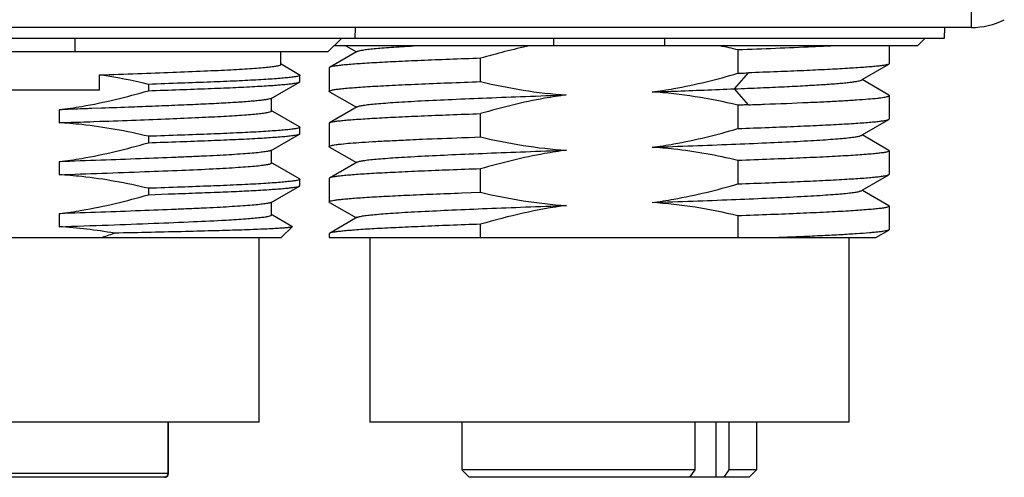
# Model space of a CAD drawing. Header units: millimetres. Extents: x 91 to 529, y 19 to 401.
# Tile 33 of 45: x 474 to 500, y 166 to 179. Entities that reach past the tile are written whole.
import ezdxf

# ---------------------------------------------------------------- set-up
doc = ezdxf.new("R2010")
doc.units = ezdxf.units.MM
doc.header["$LTSCALE"] = 32.67
doc.layers.add('00_COMPONENTS', color=7, linetype='CONTINUOUS')

msp = doc.modelspace()

# ---------------------------------------------------------------- linework, layer by layer
at = {"layer": '00_COMPONENTS', "color": 4}
for p, q in [((499.593, 178.408), (499.593, 179.121)), ((493.167, 176.744), (493.54, 177.177)), ((493.54, 176.31), (493.167, 176.744)), ((477.792, 167.708), (477.792, 166.308)), ((492.664, 166.208), (492.664, 167.708)), ((477.794, 166.308), (469.665, 166.308))]:
    msp.add_line(p, q, dxfattribs=at)
at = {"layer": '00_COMPONENTS', "color": 7}
for p, q in [((499.593, 178.408), (447.937, 178.408)), ((482.865, 178.408), (482.857, 178.108)), ((498.865, 178.408), (498.857, 178.108)), ((498.857, 178.108), (448.673, 178.108)), ((475.265, 178.108), (475.265, 177.749)), ((482.131, 177.749), (482.496, 178.108)), ((488.265, 177.908), (488.265, 178.108)), ((491.265, 178.108), (491.265, 177.908)), ((498.131, 177.908), (498.334, 178.108)), ((482.131, 177.749), (465.398, 177.749)), ((480.854, 177.406), (480.854, 177.749)), ((482.902, 177.745), (482.176, 177.325)), ((498.131, 177.908), (482.293, 177.908)), ((482.62, 177.908), (482.902, 177.745)), ((482.927, 177.76), (482.902, 177.745)), ((493.257, 177.801), (493.257, 177.167)), ((497.365, 177.908), (497.365, 177.429)), ((486.272, 176.939), (486.272, 177.573)), ((481.331, 177.136), (480.857, 177.41)), ((482.165, 177.312), (482.165, 176.678)), ((496.626, 176.995), (497.353, 177.416)), ((475.933, 176.708), (475.933, 177.123)), ((480.589, 176.485), (481.355, 176.928)), ((481.355, 177.122), (481.331, 177.136)), ((481.355, 177.122), (481.365, 177.111)), ((481.355, 176.928), (481.365, 176.938)), ((481.365, 176.938), (481.365, 177.111)), ((496.601, 176.981), (496.626, 176.995)), ((497.353, 176.575), (496.626, 176.995)), ((475.933, 176.708), (471.597, 176.708)), ((477.257, 176.866), (477.257, 176.693)), ((482.176, 176.665), (482.903, 176.245)), ((480.599, 176.143), (480.599, 176.491)), ((497.365, 176.562), (497.365, 175.928)), ((474.837, 176.178), (474.837, 175.825)), ((475.723, 176.209), (475.714, 176.208)), ((475.986, 176.218), (475.723, 176.209)), ((480.631, 176.131), (480.599, 176.149)), ((481.355, 175.712), (480.631, 176.131)), ((482.928, 176.259), (482.176, 175.824)), ((493.257, 176.3), (493.257, 175.667)), ((475.764, 175.857), (475.773, 175.857)), ((475.773, 175.857), (475.936, 175.863)), ((486.272, 175.439), (486.272, 176.072)), ((496.627, 175.495), (497.353, 175.915)), ((481.355, 175.712), (481.365, 175.701)), ((481.365, 175.528), (481.365, 175.701)), ((482.165, 175.811), (482.165, 175.178)), ((477.257, 175.456), (477.257, 175.283)), ((480.589, 175.075), (481.355, 175.518)), ((481.355, 175.518), (481.365, 175.528)), ((485.763, 175.421), (485.946, 175.427)), ((485.946, 175.427), (486.272, 175.439)), ((496.602, 175.48), (496.627, 175.495)), ((497.353, 175.075), (496.627, 175.495)), ((480.599, 174.733), (480.599, 175.081)), ((482.176, 175.165), (482.903, 174.745)), ((497.365, 175.062), (497.365, 174.428)), ((474.837, 174.768), (474.837, 174.415)), ((493.257, 174.801), (493.257, 174.167)), ((480.631, 174.721), (480.599, 174.739)), ((481.355, 174.302), (480.631, 174.721)), ((482.927, 174.759), (482.175, 174.324)), ((486.272, 173.939), (486.272, 174.573)), ((481.355, 174.302), (481.365, 174.291)), ((481.365, 174.118), (481.365, 174.291)), ((482.165, 174.312), (482.165, 173.678)), ((496.626, 173.994), (497.354, 174.415)), ((477.257, 174.046), (477.257, 173.873)), ((480.589, 173.665), (481.355, 174.108)), ((481.355, 174.108), (481.365, 174.118)), ((496.602, 173.98), (496.626, 173.994)), ((496.636, 173.989), (496.626, 173.994)), ((497.353, 173.574), (496.636, 173.989)), ((477.257, 173.873), (477.794, 173.892)), ((485.763, 173.921), (486.272, 173.939)), ((480.599, 173.323), (480.599, 173.671)), ((482.176, 173.665), (482.903, 173.245)), ((497.365, 173.561), (497.365, 172.928)), ((474.837, 173.358), (474.837, 173.005)), ((479.36, 173.185), (479.367, 173.185)), ((479.362, 173.185), (479.369, 173.185)), ((480.626, 173.314), (480.599, 173.329)), ((481.155, 173.008), (480.626, 173.314)), ((482.928, 173.26), (482.177, 172.825)), ((493.257, 173.3), (493.257, 172.708)), ((480.865, 172.708), (481.157, 173.001)), ((486.272, 172.708), (486.272, 173.072)), ((496.996, 172.708), (497.353, 172.915)), ((466.93, 172.708), (480.865, 172.708)), ((480.265, 167.708), (480.265, 172.708)), ((482.165, 172.811), (482.165, 172.708)), ((482.165, 172.708), (496.996, 172.708)), ((483.265, 172.708), (483.265, 167.708)), ((496.265, 172.708), (496.265, 167.708)), ((480.265, 167.708), (467.265, 167.708)), ((477.794, 166.308), (477.794, 167.708)), ((496.265, 167.708), (483.265, 167.708)), ((485.765, 167.708), (485.765, 166.408)), ((492.096, 166.408), (492.096, 167.708)), ((493.015, 167.708), (493.015, 166.408)), ((493.765, 167.708), (493.765, 166.408)), ((492.096, 166.408), (485.765, 166.408)), ((485.965, 166.208), (485.765, 166.408)), ((491.953, 166.208), (492.096, 166.408)), ((493.015, 166.408), (492.872, 166.208)), ((493.765, 166.408), (493.015, 166.408)), ((493.565, 166.208), (493.765, 166.408)), ((477.694, 166.208), (469.765, 166.208)), ((493.565, 166.208), (485.965, 166.208))]:
    msp.add_line(p, q, dxfattribs=at)
msp.add_lwpolyline([(477.702, 166.209), (477.712, 166.21), (477.726, 166.214), (477.739, 166.219), (477.751, 166.226), (477.762, 166.235), (477.772, 166.246), (477.78, 166.257), (477.786, 166.27), (477.79, 166.283), (477.793, 166.296)], dxfattribs=at)
for centre, radius, start, end in [((499.593, 180.408), 2, 270, 296.5651), ((489.434, 161.703), 16.546, 76.6383, 78.3565), ((473.172, 181.711), 9.427, 287.2463, 289.568), ((477.694, 166.308), 0.1, 270, 360)]:
    msp.add_arc(centre, radius, start, end, dxfattribs=at)
for points, knots in [([(482.927, 177.76), (482.934, 177.763), (482.952, 177.77), (483.001, 177.784), (483.088, 177.8), (483.223, 177.818), (483.396, 177.836), (483.609, 177.854), (483.858, 177.872), (484.144, 177.89), (484.346, 177.902), (484.452, 177.908)], [0, 0, 0, 0, 0.015272, 0.036895, 0.099573, 0.188084, 0.302036, 0.440947, 0.604204, 0.790945, 1, 1, 1, 1]), ([(495.846, 177.908), (495.663, 177.899), (494.8, 177.857), (493.937, 177.825), (493.257, 177.801)], [0, 0, 0, 0, 0.212612, 1, 1, 1, 1]), ([(486.272, 177.573), (485.991, 177.563), (485.452, 177.543), (484.685, 177.513), (484.003, 177.482), (483.494, 177.456), (483.138, 177.434), (482.912, 177.419), (482.714, 177.404), (482.547, 177.388), (482.41, 177.373), (482.304, 177.358), (482.235, 177.345), (482.196, 177.334), (482.182, 177.328), (482.176, 177.325)], [0, 0, 0, 0, 0.205739, 0.393733, 0.560794, 0.704145, 0.766161, 0.821381, 0.869585, 0.91057, 0.944183, 0.970302, 0.988873, 0.995349, 1, 1, 1, 1]), ([(475.933, 177.123), (476.277, 177.134), (476.938, 177.157), (477.883, 177.193), (478.611, 177.222), (479.136, 177.245), (479.482, 177.262), (479.792, 177.28), (480.065, 177.298), (480.299, 177.316), (480.492, 177.333), (480.644, 177.351), (480.753, 177.367), (480.818, 177.382), (480.847, 177.394), (480.854, 177.402), (480.854, 177.406)], [0, 0, 0, 0, 0.209078, 0.402126, 0.574363, 0.651328, 0.721549, 0.784589, 0.84007, 0.887645, 0.927036, 0.958008, 0.980409, 0.994183, 0.997944, 1, 1, 1, 1]), ([(482.176, 177.325), (482.174, 177.324), (482.17, 177.321), (482.165, 177.316), (482.165, 177.312)], [0, 0, 0, 0, 0.33683, 1, 1, 1, 1]), ([(493.257, 177.167), (493.305, 177.169), (493.399, 177.172), (493.493, 177.176), (493.54, 177.178)], [0, 0, 0, 0, 0.502868, 1, 1, 1, 1]), ([(497.353, 177.416), (497.341, 177.409), (497.303, 177.397), (497.233, 177.383), (497.134, 177.368), (497.007, 177.354), (496.851, 177.34), (496.59, 177.319), (496.198, 177.295), (495.655, 177.265), (495.021, 177.234), (494.306, 177.206), (493.803, 177.187), (493.54, 177.178)], [0, 0, 0, 0, 0.011388, 0.03013, 0.056311, 0.089883, 0.130748, 0.178768, 0.295539, 0.43843, 0.60524, 0.793394, 1, 1, 1, 1]), ([(497.365, 177.429), (497.365, 177.428), (497.363, 177.422), (497.357, 177.418), (497.353, 177.416)], [0, 0, 0, 0, 0.18671, 1, 1, 1, 1]), ([(481.365, 177.111), (481.365, 177.108), (481.359, 177.102), (481.336, 177.091), (481.284, 177.078), (481.197, 177.064), (481.073, 177.049), (480.915, 177.033), (480.722, 177.018), (480.496, 177.002), (480.239, 176.986), (479.952, 176.971), (479.519, 176.95), (478.916, 176.926), (478.119, 176.896), (477.555, 176.876), (477.257, 176.866)], [0, 0, 0, 0, 0.002032, 0.005612, 0.018716, 0.040268, 0.070429, 0.109095, 0.156108, 0.211196, 0.273891, 0.343695, 0.419915, 0.589323, 0.783085, 1, 1, 1, 1]), ([(477.257, 176.693), (477.542, 176.703), (478.083, 176.722), (478.85, 176.75), (479.528, 176.777), (480.035, 176.802), (480.394, 176.823), (480.623, 176.838), (480.823, 176.853), (480.991, 176.868), (481.128, 176.882), (481.233, 176.897), (481.3, 176.909), (481.337, 176.92), (481.35, 176.925), (481.356, 176.928)], [0, 0, 0, 0, 0.20814, 0.395319, 0.560022, 0.703705, 0.766446, 0.822424, 0.871212, 0.912472, 0.946041, 0.971789, 0.989688, 0.995763, 1, 1, 1, 1]), ([(482.165, 176.678), (482.165, 176.681), (482.17, 176.689), (482.194, 176.7), (482.247, 176.714), (482.335, 176.729), (482.458, 176.745), (482.615, 176.761), (482.805, 176.777), (483.028, 176.793), (483.282, 176.809), (483.567, 176.826), (484.003, 176.848), (484.612, 176.876), (485.412, 176.908), (485.977, 176.929), (486.272, 176.939)], [0, 0, 0, 0, 0.002249, 0.00603, 0.019505, 0.041263, 0.071343, 0.109643, 0.156012, 0.210241, 0.272086, 0.341264, 0.417455, 0.589427, 0.784826, 1, 1, 1, 1]), ([(486.272, 176.939), (486.654, 176.848), (487.426, 176.693), (488.208, 176.604), (488.6, 176.579)], [0, 0, 0, 0, 0.500021, 1, 1, 1, 1]), ([(490.928, 176.66), (491.125, 176.687), (491.911, 176.809), (492.685, 176.999), (493.257, 177.167)], [0, 0, 0, 0, 0.250079, 1, 1, 1, 1]), ([(493.167, 176.745), (493.402, 176.754), (493.853, 176.772), (494.494, 176.8), (495.063, 176.83), (495.552, 176.86), (495.905, 176.885), (496.141, 176.905), (496.282, 176.919), (496.398, 176.934), (496.488, 176.948), (496.553, 176.962), (496.588, 176.973), (496.6, 176.98)], [0, 0, 0, 0, 0.205436, 0.392597, 0.558745, 0.701551, 0.818693, 0.866944, 0.908078, 0.941977, 0.968578, 0.98788, 1, 1, 1, 1]), ([(474.837, 176.178), (475.042, 176.204), (475.859, 176.325), (476.663, 176.52), (477.257, 176.693)], [0, 0, 0, 0, 0.250087, 1, 1, 1, 1]), ([(482.176, 176.665), (482.174, 176.666), (482.169, 176.669), (482.165, 176.674), (482.165, 176.678)], [0, 0, 0, 0, 0.336234, 1, 1, 1, 1]), ([(493.257, 176.3), (492.875, 176.391), (492.103, 176.547), (491.321, 176.636), (490.928, 176.66)], [0, 0, 0, 0, 0.500022, 1, 1, 1, 1]), ([(490.931, 176.661), (491.125, 176.667), (491.871, 176.694), (492.616, 176.722), (493.167, 176.744)], [0, 0, 0, 0, 0.26086, 1, 1, 1, 1]), ([(480.589, 176.485), (480.578, 176.478), (480.544, 176.468), (480.48, 176.455), (480.389, 176.441), (480.271, 176.427), (480.126, 176.412), (479.882, 176.391), (479.518, 176.367), (479.02, 176.339), (478.441, 176.313), (477.788, 176.286), (477.328, 176.268), (477.085, 176.258)], [0, 0, 0, 0, 0.011107, 0.029657, 0.055891, 0.089793, 0.131241, 0.180092, 0.298691, 0.442206, 0.60652, 0.792557, 1, 1, 1, 1]), ([(482.928, 176.259), (482.936, 176.264), (482.955, 176.271), (483.01, 176.286), (483.108, 176.303), (483.261, 176.322), (483.46, 176.341), (483.703, 176.361), (483.987, 176.38), (484.312, 176.4), (484.819, 176.428), (485.535, 176.462), (486.478, 176.5), (487.512, 176.54), (488.229, 176.566), (488.599, 176.579)], [0, 0, 0, 0, 0.004487, 0.01095, 0.029968, 0.057151, 0.092343, 0.135258, 0.185566, 0.242945, 0.307042, 0.453659, 0.62125, 0.805027, 1, 1, 1, 1]), ([(488.6, 176.579), (488.403, 176.553), (487.617, 176.43), (486.844, 176.24), (486.272, 176.072)], [0, 0, 0, 0, 0.25008, 1, 1, 1, 1]), ([(493.54, 176.311), (493.686, 176.316), (494.228, 176.337), (494.77, 176.358), (495.167, 176.376)], [0, 0, 0, 0, 0.268926, 1, 1, 1, 1]), ([(495.167, 176.376), (495.332, 176.383), (495.643, 176.397), (496.08, 176.42), (496.458, 176.443), (496.772, 176.466), (496.992, 176.486), (497.134, 176.503), (497.215, 176.514), (497.278, 176.525), (497.319, 176.535), (497.343, 176.544), (497.356, 176.55), (497.365, 176.557), (497.365, 176.562)], [0, 0, 0, 0, 0.22375, 0.422224, 0.59355, 0.736118, 0.848624, 0.893285, 0.930094, 0.958999, 0.980014, 0.987612, 0.993344, 1, 1, 1, 1]), ([(497.365, 176.562), (497.365, 176.563), (497.363, 176.569), (497.358, 176.573), (497.353, 176.575)], [0, 0, 0, 0, 0.187759, 1, 1, 1, 1]), ([(475.715, 176.208), (475.642, 176.206), (475.35, 176.196), (475.057, 176.186), (474.837, 176.178)], [0, 0, 0, 0, 0.247969, 1, 1, 1, 1]), ([(475.936, 175.863), (476.266, 175.874), (476.899, 175.897), (477.796, 175.933), (478.48, 175.961), (478.971, 175.984), (479.296, 176.001), (479.59, 176.018), (479.851, 176.036), (480.074, 176.054), (480.259, 176.072), (480.403, 176.089), (480.505, 176.105), (480.566, 176.12), (480.593, 176.132), (480.599, 176.14), (480.599, 176.143)], [0, 0, 0, 0, 0.211859, 0.405792, 0.57534, 0.650854, 0.720611, 0.783885, 0.839845, 0.887906, 0.927567, 0.958583, 0.980794, 0.994281, 0.997947, 1, 1, 1, 1]), ([(477.085, 176.258), (476.996, 176.255), (476.63, 176.241), (476.264, 176.228), (475.986, 176.218)], [0, 0, 0, 0, 0.242108, 1, 1, 1, 1]), ([(493.54, 176.311), (493.493, 176.309), (493.399, 176.305), (493.305, 176.302), (493.257, 176.3)], [0, 0, 0, 0, 0.497131, 1, 1, 1, 1]), ([(474.837, 175.825), (474.915, 175.828), (475.224, 175.838), (475.533, 175.848), (475.765, 175.857)], [0, 0, 0, 0, 0.251764, 1, 1, 1, 1]), ([(482.176, 175.824), (482.182, 175.828), (482.196, 175.834), (482.236, 175.846), (482.305, 175.859), (482.411, 175.874), (482.549, 175.889), (482.716, 175.904), (482.998, 175.925), (483.42, 175.951), (484.005, 175.982), (484.686, 176.013), (485.453, 176.042), (485.991, 176.062), (486.272, 176.072)], [0, 0, 0, 0, 0.00472, 0.01126, 0.029936, 0.056131, 0.089793, 0.130809, 0.17903, 0.29627, 0.439584, 0.606558, 0.794422, 1, 1, 1, 1]), ([(493.257, 175.667), (493.539, 175.677), (494.078, 175.697), (494.845, 175.727), (495.527, 175.758), (496.036, 175.784), (496.392, 175.806), (496.618, 175.821), (496.815, 175.836), (496.983, 175.852), (497.12, 175.867), (497.226, 175.882), (497.295, 175.895), (497.334, 175.906), (497.348, 175.912), (497.353, 175.915)], [0, 0, 0, 0, 0.20576, 0.393771, 0.560843, 0.704198, 0.766214, 0.821432, 0.869633, 0.910612, 0.944218, 0.970328, 0.988886, 0.995356, 1, 1, 1, 1]), ([(497.353, 175.915), (497.355, 175.916), (497.36, 175.919), (497.365, 175.924), (497.365, 175.928)], [0, 0, 0, 0, 0.336715, 1, 1, 1, 1]), ([(477.257, 175.456), (476.662, 175.598), (475.855, 175.745), (475.041, 175.813), (474.837, 175.825)], [0, 0, 0, 0, 0.749894, 1, 1, 1, 1]), ([(481.365, 175.701), (481.365, 175.698), (481.359, 175.692), (481.336, 175.681), (481.284, 175.668), (481.197, 175.654), (481.073, 175.639), (480.915, 175.623), (480.722, 175.608), (480.496, 175.592), (480.239, 175.576), (479.952, 175.561), (479.519, 175.54), (478.916, 175.516), (478.119, 175.486), (477.555, 175.466), (477.257, 175.456)], [0, 0, 0, 0, 0.002032, 0.005612, 0.018716, 0.040268, 0.070429, 0.109095, 0.156108, 0.211196, 0.273891, 0.343695, 0.419915, 0.589323, 0.783085, 1, 1, 1, 1]), ([(482.165, 175.811), (482.165, 175.812), (482.166, 175.818), (482.172, 175.822), (482.176, 175.824)], [0, 0, 0, 0, 0.186992, 1, 1, 1, 1]), ([(490.928, 175.16), (491.125, 175.186), (491.911, 175.309), (492.685, 175.499), (493.257, 175.667)], [0, 0, 0, 0, 0.250079, 1, 1, 1, 1]), ([(477.257, 175.283), (477.542, 175.293), (478.083, 175.312), (478.85, 175.34), (479.528, 175.367), (480.035, 175.392), (480.394, 175.413), (480.623, 175.428), (480.823, 175.443), (480.991, 175.458), (481.128, 175.472), (481.233, 175.487), (481.3, 175.499), (481.337, 175.51), (481.35, 175.515), (481.356, 175.518)], [0, 0, 0, 0, 0.20814, 0.395319, 0.560022, 0.703705, 0.766446, 0.822424, 0.871212, 0.912472, 0.946041, 0.971789, 0.989688, 0.995763, 1, 1, 1, 1]), ([(482.165, 175.178), (482.165, 175.183), (482.173, 175.19), (482.186, 175.196), (482.21, 175.205), (482.252, 175.215), (482.315, 175.226), (482.395, 175.237), (482.538, 175.254), (482.758, 175.274), (483.073, 175.297), (483.451, 175.319), (483.888, 175.342), (484.2, 175.357), (484.365, 175.364)], [0, 0, 0, 0, 0.006656, 0.012391, 0.019994, 0.041017, 0.069922, 0.10673, 0.151392, 0.263896, 0.406469, 0.577793, 0.776261, 1, 1, 1, 1]), ([(484.365, 175.364), (484.473, 175.369), (484.939, 175.389), (485.405, 175.407), (485.763, 175.421)], [0, 0, 0, 0, 0.231955, 1, 1, 1, 1]), ([(486.272, 175.439), (486.655, 175.348), (487.427, 175.193), (488.209, 175.104), (488.602, 175.079)], [0, 0, 0, 0, 0.50002, 1, 1, 1, 1]), ([(490.931, 175.16), (491.3, 175.173), (492.018, 175.199), (493.053, 175.239), (493.996, 175.278), (494.712, 175.311), (495.22, 175.339), (495.545, 175.359), (495.83, 175.379), (496.072, 175.399), (496.269, 175.418), (496.422, 175.437), (496.52, 175.454), (496.575, 175.468), (496.594, 175.476), (496.602, 175.48)], [0, 0, 0, 0, 0.195098, 0.379081, 0.546652, 0.693228, 0.75739, 0.814869, 0.865209, 0.908001, 0.943002, 0.970059, 0.989043, 0.995507, 1, 1, 1, 1]), ([(474.837, 174.768), (475.042, 174.794), (475.859, 174.915), (476.663, 175.11), (477.257, 175.283)], [0, 0, 0, 0, 0.250087, 1, 1, 1, 1]), ([(480.589, 175.075), (480.582, 175.071), (480.564, 175.064), (480.53, 175.055), (480.484, 175.046), (480.398, 175.032), (480.26, 175.015), (480.058, 174.996), (479.811, 174.977), (479.521, 174.957), (479.191, 174.939), (478.826, 174.92), (478.428, 174.903), (477.829, 174.877), (477.005, 174.845), (475.948, 174.806), (475.214, 174.781), (474.837, 174.768)], [0, 0, 0, 0, 0.004068, 0.010144, 0.0183, 0.028575, 0.055458, 0.090641, 0.133858, 0.18457, 0.242143, 0.305634, 0.374676, 0.449742, 0.617759, 0.803783, 1, 1, 1, 1]), ([(482.176, 175.165), (482.174, 175.166), (482.169, 175.169), (482.165, 175.174), (482.165, 175.178)], [0, 0, 0, 0, 0.336608, 1, 1, 1, 1]), ([(482.927, 174.759), (482.934, 174.763), (482.954, 174.77), (483.008, 174.785), (483.106, 174.802), (483.257, 174.821), (483.455, 174.841), (483.696, 174.861), (483.981, 174.88), (484.306, 174.9), (484.814, 174.927), (485.53, 174.962), (486.474, 175.001), (487.51, 175.04), (488.229, 175.066), (488.599, 175.079)], [0, 0, 0, 0, 0.004416, 0.010808, 0.029666, 0.056631, 0.091571, 0.134305, 0.184596, 0.242059, 0.306231, 0.45286, 0.620558, 0.804701, 1, 1, 1, 1]), ([(488.602, 175.079), (488.404, 175.053), (487.619, 174.929), (486.844, 174.74), (486.272, 174.573)], [0, 0, 0, 0, 0.250078, 1, 1, 1, 1]), ([(493.257, 174.801), (492.684, 174.937), (491.907, 175.078), (491.124, 175.148), (490.928, 175.16)], [0, 0, 0, 0, 0.749902, 1, 1, 1, 1]), ([(497.365, 175.062), (497.365, 175.059), (497.359, 175.051), (497.335, 175.039), (497.283, 175.026), (497.194, 175.01), (497.071, 174.995), (496.914, 174.979), (496.724, 174.963), (496.501, 174.946), (496.247, 174.93), (495.963, 174.914), (495.527, 174.891), (494.917, 174.864), (494.117, 174.832), (493.553, 174.811), (493.257, 174.801)], [0, 0, 0, 0, 0.002251, 0.006032, 0.019506, 0.041264, 0.071343, 0.109642, 0.156011, 0.21024, 0.272085, 0.341263, 0.417455, 0.589427, 0.784826, 1, 1, 1, 1]), ([(497.353, 175.075), (497.355, 175.074), (497.36, 175.071), (497.365, 175.066), (497.365, 175.062)], [0, 0, 0, 0, 0.337355, 1, 1, 1, 1]), ([(474.837, 174.415), (475.611, 174.441), (476.72, 174.48), (478.112, 174.535), (478.73, 174.562), (479.013, 174.576)], [0, 0, 0, 0, 0.55605, 0.796622, 1, 1, 1, 1]), ([(479.013, 174.576), (479.133, 174.582), (479.358, 174.594), (479.676, 174.614), (479.95, 174.633), (480.177, 174.653), (480.355, 174.673), (480.472, 174.69), (480.539, 174.703), (480.571, 174.713), (480.591, 174.721), (480.599, 174.729), (480.599, 174.733)], [0, 0, 0, 0, 0.223872, 0.42354, 0.596029, 0.739057, 0.851122, 0.931481, 0.9597, 0.980121, 0.993108, 1, 1, 1, 1]), ([(486.272, 174.573), (485.99, 174.563), (485.451, 174.543), (484.682, 174.512), (484, 174.482), (483.49, 174.455), (483.134, 174.434), (482.908, 174.419), (482.711, 174.403), (482.544, 174.388), (482.407, 174.373), (482.302, 174.358), (482.233, 174.345), (482.195, 174.333), (482.181, 174.328), (482.175, 174.324)], [0, 0, 0, 0, 0.206017, 0.394231, 0.561439, 0.704851, 0.766864, 0.822057, 0.87021, 0.911118, 0.944629, 0.970621, 0.989041, 0.995433, 1, 1, 1, 1]), ([(477.257, 174.046), (476.662, 174.188), (475.855, 174.335), (475.041, 174.403), (474.837, 174.415)], [0, 0, 0, 0, 0.749894, 1, 1, 1, 1]), ([(481.365, 174.291), (481.365, 174.288), (481.359, 174.282), (481.336, 174.271), (481.284, 174.258), (481.197, 174.244), (481.073, 174.229), (480.915, 174.213), (480.722, 174.198), (480.496, 174.182), (480.239, 174.166), (479.952, 174.151), (479.519, 174.13), (478.916, 174.106), (478.119, 174.076), (477.555, 174.056), (477.257, 174.046)], [0, 0, 0, 0, 0.002032, 0.005612, 0.018716, 0.040268, 0.070429, 0.109095, 0.156108, 0.211196, 0.273891, 0.343695, 0.419915, 0.589323, 0.783085, 1, 1, 1, 1]), ([(482.175, 174.324), (482.174, 174.323), (482.169, 174.32), (482.165, 174.315), (482.165, 174.312)], [0, 0, 0, 0, 0.334136, 1, 1, 1, 1]), ([(493.257, 174.167), (493.539, 174.177), (494.078, 174.197), (494.845, 174.227), (495.527, 174.258), (496.037, 174.284), (496.393, 174.306), (496.619, 174.321), (496.816, 174.336), (496.983, 174.352), (497.12, 174.367), (497.226, 174.382), (497.295, 174.395), (497.334, 174.406), (497.348, 174.412), (497.354, 174.415)], [0, 0, 0, 0, 0.205819, 0.393876, 0.560978, 0.704347, 0.766363, 0.821577, 0.869767, 0.910732, 0.944316, 0.970399, 0.988924, 0.995375, 1, 1, 1, 1]), ([(497.354, 174.415), (497.355, 174.416), (497.36, 174.419), (497.365, 174.424), (497.365, 174.428)], [0, 0, 0, 0, 0.336215, 1, 1, 1, 1]), ([(477.794, 173.892), (478.043, 173.901), (478.513, 173.918), (479.18, 173.943), (479.769, 173.969), (480.212, 173.992), (480.523, 174.011), (480.721, 174.025), (480.893, 174.039), (481.039, 174.052), (481.157, 174.066), (481.248, 174.079), (481.306, 174.091), (481.339, 174.1), (481.351, 174.105), (481.356, 174.108)], [0, 0, 0, 0, 0.208748, 0.395146, 0.560664, 0.704607, 0.767114, 0.822769, 0.871199, 0.912182, 0.945589, 0.971309, 0.989357, 0.995574, 1, 1, 1, 1]), ([(490.93, 173.661), (491.127, 173.687), (491.912, 173.81), (492.686, 173.999), (493.257, 174.167)], [0, 0, 0, 0, 0.25008, 1, 1, 1, 1]), ([(490.931, 173.661), (491.3, 173.674), (492.018, 173.699), (493.054, 173.738), (493.997, 173.778), (494.713, 173.812), (495.221, 173.839), (495.545, 173.859), (495.83, 173.879), (496.072, 173.898), (496.27, 173.918), (496.423, 173.937), (496.521, 173.954), (496.575, 173.969), (496.594, 173.976), (496.602, 173.98)], [0, 0, 0, 0, 0.195155, 0.379086, 0.546793, 0.693464, 0.757562, 0.814933, 0.865206, 0.908063, 0.943199, 0.970306, 0.989203, 0.995591, 1, 1, 1, 1]), ([(474.837, 173.358), (475.042, 173.384), (475.859, 173.505), (476.663, 173.7), (477.257, 173.873)], [0, 0, 0, 0, 0.250087, 1, 1, 1, 1]), ([(482.165, 173.678), (482.165, 173.681), (482.169, 173.688), (482.19, 173.699), (482.235, 173.712), (482.312, 173.726), (482.418, 173.74), (482.554, 173.755), (482.719, 173.77), (482.913, 173.785), (483.225, 173.806), (483.68, 173.832), (484.297, 173.862), (485.002, 173.892), (485.501, 173.911), (485.763, 173.921)], [0, 0, 0, 0, 0.002349, 0.006154, 0.019527, 0.041044, 0.070771, 0.108639, 0.154518, 0.208242, 0.269593, 0.414195, 0.586029, 0.782322, 1, 1, 1, 1]), ([(486.272, 173.939), (486.655, 173.848), (487.426, 173.693), (488.209, 173.604), (488.601, 173.579)], [0, 0, 0, 0, 0.500021, 1, 1, 1, 1]), ([(480.589, 173.665), (480.582, 173.661), (480.564, 173.654), (480.53, 173.645), (480.484, 173.636), (480.398, 173.622), (480.26, 173.605), (480.058, 173.586), (479.811, 173.567), (479.521, 173.547), (479.191, 173.529), (478.826, 173.51), (478.428, 173.493), (477.829, 173.467), (477.005, 173.435), (475.948, 173.396), (475.214, 173.371), (474.837, 173.358)], [0, 0, 0, 0, 0.004068, 0.010144, 0.0183, 0.028575, 0.055458, 0.090641, 0.133858, 0.18457, 0.242143, 0.305634, 0.374676, 0.449742, 0.617759, 0.803783, 1, 1, 1, 1]), ([(482.176, 173.665), (482.174, 173.666), (482.169, 173.669), (482.165, 173.674), (482.165, 173.678)], [0, 0, 0, 0, 0.336693, 1, 1, 1, 1]), ([(482.928, 173.26), (482.935, 173.264), (482.955, 173.271), (483.01, 173.286), (483.109, 173.303), (483.262, 173.322), (483.461, 173.341), (483.703, 173.361), (483.988, 173.381), (484.312, 173.401), (484.82, 173.428), (485.536, 173.461), (486.478, 173.501), (487.512, 173.541), (488.229, 173.566), (488.599, 173.579)], [0, 0, 0, 0, 0.004484, 0.010964, 0.030063, 0.0573, 0.09247, 0.135345, 0.185636, 0.243005, 0.30712, 0.453784, 0.621298, 0.805041, 1, 1, 1, 1]), ([(488.601, 173.579), (488.207, 173.527), (487.423, 173.386), (486.654, 173.184), (486.272, 173.072)], [0, 0, 0, 0, 0.49998, 1, 1, 1, 1]), ([(493.257, 173.3), (492.875, 173.391), (492.104, 173.547), (491.322, 173.636), (490.93, 173.661)], [0, 0, 0, 0, 0.500024, 1, 1, 1, 1]), ([(497.365, 173.561), (497.365, 173.558), (497.359, 173.55), (497.335, 173.539), (497.283, 173.525), (497.194, 173.509), (497.071, 173.494), (496.914, 173.478), (496.724, 173.462), (496.501, 173.446), (496.247, 173.429), (495.963, 173.413), (495.527, 173.391), (494.917, 173.363), (494.117, 173.331), (493.553, 173.31), (493.257, 173.3)], [0, 0, 0, 0, 0.002251, 0.006032, 0.019505, 0.041263, 0.071342, 0.109642, 0.156011, 0.210241, 0.272086, 0.341263, 0.417455, 0.589427, 0.784827, 1, 1, 1, 1]), ([(497.353, 173.574), (497.355, 173.573), (497.36, 173.57), (497.365, 173.565), (497.365, 173.561)], [0, 0, 0, 0, 0.336725, 1, 1, 1, 1]), ([(474.837, 173.005), (475.282, 173.02), (476.139, 173.049), (477.353, 173.095), (478.417, 173.138), (479.069, 173.168), (479.362, 173.185)], [0, 0, 0, 0, 0.294509, 0.568209, 0.805193, 1, 1, 1, 1]), ([(479.369, 173.185), (479.463, 173.191), (479.64, 173.202), (479.888, 173.219), (480.101, 173.236), (480.276, 173.253), (480.413, 173.27), (480.51, 173.286), (480.567, 173.301), (480.593, 173.312), (480.599, 173.32), (480.599, 173.323)], [0, 0, 0, 0, 0.226932, 0.427353, 0.599255, 0.740997, 0.851802, 0.931134, 0.979362, 0.992527, 1, 1, 1, 1]), ([(481.157, 173.001), (481.155, 172.998), (481.144, 172.995), (481.123, 172.99), (481.092, 172.985), (481.051, 172.98), (481, 172.974), (480.911, 172.967), (480.775, 172.957), (480.583, 172.947), (480.353, 172.936), (480.085, 172.925), (479.783, 172.914), (479.446, 172.904), (478.936, 172.89), (478.229, 172.872), (477.309, 172.85), (476.664, 172.836), (476.329, 172.829)], [0, 0, 0, 0, 0.002352, 0.006716, 0.01318, 0.021769, 0.032478, 0.04528, 0.077061, 0.116922, 0.164707, 0.220187, 0.282985, 0.35272, 0.429047, 0.599875, 0.791672, 1, 1, 1, 1]), ([(481.155, 173.008), (481.156, 173.007), (481.159, 173.005), (481.158, 173.002), (481.157, 173.001)], [0, 0, 0, 0, 0.582629, 1, 1, 1, 1]), ([(486.272, 173.072), (485.991, 173.062), (485.453, 173.042), (484.686, 173.011), (484.005, 172.981), (483.421, 172.951), (482.999, 172.925), (482.717, 172.903), (482.549, 172.888), (482.412, 172.873), (482.305, 172.858), (482.236, 172.845), (482.197, 172.834), (482.182, 172.828), (482.177, 172.825)], [0, 0, 0, 0, 0.205552, 0.393412, 0.560375, 0.703689, 0.820949, 0.869187, 0.910227, 0.943905, 0.97011, 0.988774, 0.995299, 1, 1, 1, 1]), ([(497.353, 172.915), (497.343, 172.909), (497.313, 172.899), (497.257, 172.887), (497.18, 172.875), (497.08, 172.862), (496.96, 172.849), (496.757, 172.831), (496.454, 172.809), (496.032, 172.784), (495.536, 172.758), (494.973, 172.733), (494.576, 172.717), (494.367, 172.708)], [0, 0, 0, 0, 0.011979, 0.031028, 0.057266, 0.09068, 0.131198, 0.178717, 0.294213, 0.435869, 0.602051, 0.790825, 1, 1, 1, 1]), ([(497.365, 172.928), (497.365, 172.927), (497.363, 172.921), (497.358, 172.917), (497.353, 172.915)], [0, 0, 0, 0, 0.188223, 1, 1, 1, 1]), ([(482.177, 172.825), (482.175, 172.824), (482.17, 172.821), (482.165, 172.816), (482.165, 172.812)], [0, 0, 0, 0, 0.339865, 1, 1, 1, 1])]:
    msp.add_open_spline(points, degree=3, knots=knots, dxfattribs=at)
for points in [[(487.601, 177.908), (487.154, 177.815), (486.711, 177.701), (486.272, 177.573)], [(477.257, 176.866), (476.82, 176.971), (476.378, 177.058), (475.933, 177.123)], [(476.329, 172.829), (475.836, 172.915), (475.337, 172.976), (474.837, 173.005)]]:
    msp.add_open_spline(points, degree=3, dxfattribs=at)
at = {"layer": '00_COMPONENTS', "color": 4}
msp.add_open_spline([(477.792, 166.308), (477.792, 166.283), (477.771, 166.23), (477.719, 166.208), (477.694, 166.208)], degree=3, knots=[0, 0, 0, 0, 0.50303, 1, 1, 1, 1], dxfattribs=at)

doc.saveas('drawing.dxf')
